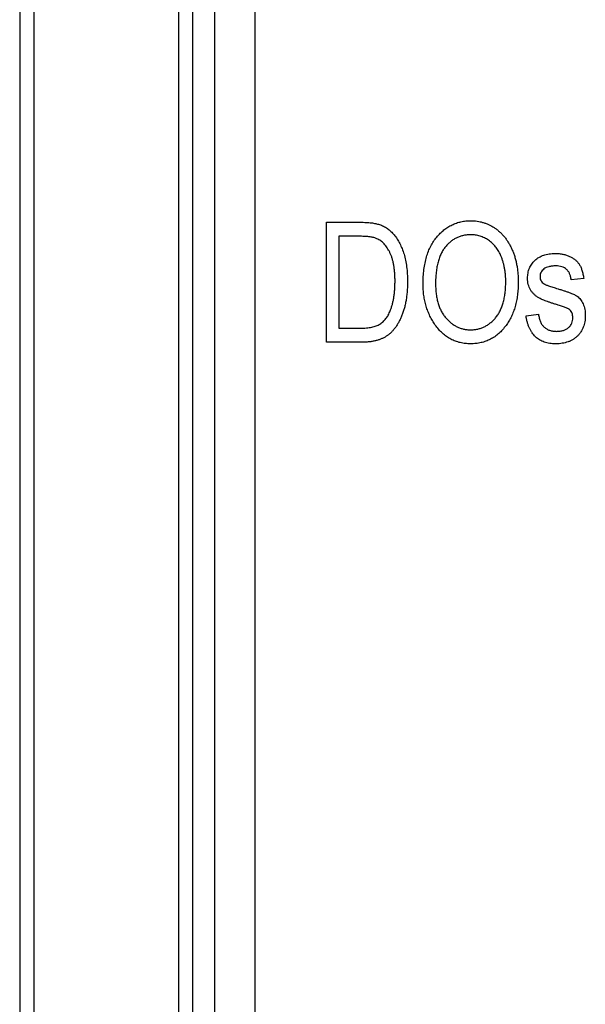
# Model space of a CAD drawing. Header units: millimetres. Extents: x 0 to 840, y 0 to 594.
# Tile 47 of 77: x 357 to 370, y 322 to 343. Entities that reach past the tile are written whole.
import ezdxf

# ---------------------------------------------------------------- set-up
doc = ezdxf.new("R2010")
doc.units = ezdxf.units.MM
doc.header["$LTSCALE"] = 2
doc.linetypes.add('SLD-Sólida', pattern=[0])

msp = doc.modelspace()

# ---------------------------------------------------------------- linework, layer by layer
at = {"color": 7, "linetype": 'SLD-Sólida', "lineweight": 25}
for p, q in [((357.45, 360.953), (357.45, 246.553)), ((357.75, 360.953), (357.75, 246.553)), ((360.85, 246.553), (360.85, 360.953)), ((361.15, 246.553), (361.15, 360.953)), ((361.625, 247.028), (361.625, 360.478)), ((362.476, 359.927), (362.476, 247.579)), ((364.01, 336.227), (364.01, 338.795)), ((364.01, 338.795), (364.734, 338.795)), ((364.727, 338.495), (364.277, 338.495)), ((364.277, 338.495), (364.277, 336.527)), ((369.513, 337.594), (369.246, 337.561)), ((368.279, 336.794), (368.546, 336.827)), ((364.277, 336.527), (364.735, 336.527)), ((364.767, 336.227), (364.01, 336.227))]:
    msp.add_line(p, q, dxfattribs=at)
for points, knots in [([(364.734, 338.795), (364.755, 338.795), (364.797, 338.795), (364.859, 338.792), (364.916, 338.789), (364.969, 338.784), (365.018, 338.777), (365.063, 338.769), (365.104, 338.759), (365.13, 338.751), (365.142, 338.748)], [0, 0, 0, 0, 0.157772, 0.305576, 0.444692, 0.574047, 0.693817, 0.803999, 0.906551, 1, 1, 1, 1]), ([(365.142, 338.748), (365.172, 338.736), (365.232, 338.713), (365.315, 338.663), (365.392, 338.599), (365.462, 338.524), (365.526, 338.436), (365.581, 338.338), (365.631, 338.23), (365.672, 338.111), (365.705, 337.981), (365.728, 337.839), (365.742, 337.686), (365.743, 337.58), (365.744, 337.525)], [0, 0, 0, 0, 0.066131, 0.132308, 0.200146, 0.270999, 0.345237, 0.422574, 0.50418, 0.590457, 0.682654, 0.781263, 0.886883, 1, 1, 1, 1]), ([(366.078, 337.477), (366.079, 337.53), (366.08, 337.632), (366.094, 337.781), (366.117, 337.921), (366.148, 338.052), (366.189, 338.173), (366.239, 338.285), (366.299, 338.387), (366.367, 338.479), (366.443, 338.561), (366.522, 338.633), (366.607, 338.693), (366.696, 338.742), (366.79, 338.782), (366.888, 338.808), (366.991, 338.826), (367.061, 338.828), (367.097, 338.829)], [0, 0, 0, 0, 0.0831852, 0.1619923, 0.2362501, 0.3066006, 0.3738553, 0.4379687, 0.4999537, 0.5603817, 0.618843, 0.6752009, 0.7297189, 0.7830267, 0.835926, 0.8894536, 0.9439516, 1, 1, 1, 1]), ([(367.097, 338.829), (367.12, 338.828), (367.166, 338.827), (367.234, 338.819), (367.301, 338.808), (367.366, 338.79), (367.43, 338.768), (367.492, 338.741), (367.552, 338.709), (367.611, 338.673), (367.667, 338.631), (367.721, 338.586), (367.772, 338.535), (367.819, 338.481), (367.863, 338.422), (367.904, 338.358), (367.943, 338.29), (367.978, 338.218), (368.011, 338.142), (368.037, 338.061), (368.061, 337.978), (368.079, 337.891), (368.095, 337.8), (368.105, 337.706), (368.111, 337.608), (368.112, 337.542), (368.112, 337.508)], [0, 0, 0, 0, 0.037489, 0.074043, 0.110401, 0.146275, 0.182347, 0.218654, 0.255048, 0.29221, 0.329619, 0.367494, 0.405648, 0.444493, 0.484025, 0.524424, 0.566244, 0.609506, 0.653743, 0.699185, 0.745652, 0.793413, 0.842454, 0.893364, 0.945752, 1, 1, 1, 1]), ([(367.099, 338.528), (367.072, 338.528), (367.019, 338.526), (366.942, 338.514), (366.868, 338.494), (366.798, 338.465), (366.732, 338.429), (366.669, 338.384), (366.61, 338.332), (366.555, 338.271), (366.505, 338.202), (366.462, 338.124), (366.425, 338.037), (366.396, 337.941), (366.372, 337.836), (366.356, 337.723), (366.346, 337.601), (366.345, 337.517), (366.345, 337.473)], [0, 0, 0, 0, 0.054958, 0.108338, 0.160038, 0.211331, 0.262842, 0.31496, 0.368738, 0.4245, 0.48267, 0.543455, 0.607661, 0.675971, 0.749032, 0.827205, 0.91052, 1, 1, 1, 1]), ([(367.734, 338.097), (367.719, 338.128), (367.689, 338.191), (367.628, 338.274), (367.558, 338.349), (367.477, 338.412), (367.39, 338.464), (367.296, 338.501), (367.199, 338.524), (367.132, 338.527), (367.099, 338.528)], [0, 0, 0, 0, 0.129102, 0.254604, 0.379848, 0.506381, 0.632576, 0.754673, 0.87651, 1, 1, 1, 1]), ([(365.091, 338.444), (365.08, 338.448), (365.059, 338.457), (365.024, 338.467), (364.985, 338.476), (364.941, 338.482), (364.894, 338.488), (364.842, 338.492), (364.786, 338.494), (364.747, 338.495), (364.727, 338.495)], [0, 0, 0, 0, 0.089412, 0.188138, 0.296721, 0.415342, 0.544765, 0.685005, 0.8376, 1, 1, 1, 1]), ([(365.477, 337.529), (365.477, 337.561), (365.477, 337.622), (365.471, 337.713), (365.463, 337.798), (365.451, 337.877), (365.436, 337.952), (365.418, 338.021), (365.396, 338.085), (365.371, 338.144), (365.342, 338.198), (365.313, 338.247), (365.28, 338.291), (365.247, 338.331), (365.211, 338.367), (365.173, 338.397), (365.133, 338.423), (365.105, 338.437), (365.091, 338.444)], [0, 0, 0, 0, 0.091032, 0.177222, 0.258684, 0.335146, 0.407719, 0.476122, 0.540297, 0.601557, 0.659401, 0.714078, 0.766407, 0.816147, 0.863628, 0.910312, 0.955289, 1, 1, 1, 1]), ([(368.313, 337.595), (368.313, 337.615), (368.314, 337.652), (368.322, 337.708), (368.333, 337.76), (368.351, 337.81), (368.373, 337.857), (368.401, 337.901), (368.432, 337.942), (368.469, 337.981), (368.51, 338.016), (368.556, 338.046), (368.604, 338.071), (368.657, 338.092), (368.714, 338.108), (368.774, 338.119), (368.838, 338.127), (368.882, 338.128), (368.905, 338.128)], [0, 0, 0, 0, 0.064451, 0.125896, 0.185982, 0.24377, 0.301627, 0.358932, 0.416828, 0.476314, 0.536399, 0.596246, 0.657221, 0.720234, 0.78541, 0.853326, 0.924557, 1, 1, 1, 1]), ([(368.905, 338.128), (368.933, 338.127), (368.988, 338.126), (369.068, 338.114), (369.143, 338.094), (369.212, 338.068), (369.275, 338.033), (369.33, 337.994), (369.378, 337.949), (369.418, 337.897), (369.451, 337.837), (369.477, 337.766), (369.499, 337.684), (369.509, 337.625), (369.513, 337.594)], [0, 0, 0, 0, 0.094073, 0.1831755, 0.2679104, 0.3502285, 0.4291736, 0.5035546, 0.5753117, 0.6455358, 0.7193293, 0.8027222, 0.8958491, 1, 1, 1, 1]), ([(367.846, 337.516), (367.845, 337.543), (367.845, 337.596), (367.839, 337.674), (367.831, 337.75), (367.818, 337.823), (367.802, 337.895), (367.784, 337.964), (367.761, 338.032), (367.743, 338.075), (367.734, 338.097)], [0, 0, 0, 0, 0.134837, 0.265565, 0.394236, 0.519443, 0.642214, 0.762831, 0.882146, 1, 1, 1, 1]), ([(368.914, 337.861), (368.887, 337.861), (368.838, 337.859), (368.769, 337.847), (368.71, 337.828), (368.662, 337.799), (368.625, 337.765), (368.599, 337.725), (368.582, 337.681), (368.58, 337.649), (368.579, 337.633)], [0, 0, 0, 0, 0.174474, 0.326932, 0.461417, 0.580744, 0.691024, 0.792758, 0.893922, 1, 1, 1, 1]), ([(369.246, 337.561), (369.243, 337.585), (369.236, 337.629), (369.215, 337.692), (369.185, 337.744), (369.147, 337.788), (369.1, 337.821), (369.045, 337.845), (368.982, 337.859), (368.937, 337.86), (368.914, 337.861)], [0, 0, 0, 0, 0.142912, 0.27162, 0.39053, 0.503338, 0.615148, 0.732148, 0.859165, 1, 1, 1, 1]), ([(365.744, 337.525), (365.744, 337.489), (365.743, 337.419), (365.737, 337.316), (365.727, 337.217), (365.713, 337.123), (365.696, 337.032), (365.674, 336.946), (365.648, 336.864), (365.618, 336.786), (365.586, 336.712), (365.55, 336.645), (365.513, 336.582), (365.472, 336.526), (365.431, 336.474), (365.386, 336.428), (365.34, 336.388), (365.29, 336.353), (365.238, 336.323), (365.182, 336.297), (365.122, 336.275), (365.058, 336.258), (364.991, 336.244), (364.92, 336.234), (364.845, 336.228), (364.793, 336.227), (364.767, 336.227)], [0, 0, 0, 0, 0.057751, 0.113606, 0.167109, 0.218932, 0.268591, 0.31682, 0.36323, 0.408426, 0.451924, 0.493247, 0.532422, 0.570011, 0.605643, 0.639902, 0.673049, 0.7054, 0.73782, 0.771086, 0.805305, 0.840977, 0.878099, 0.916777, 0.957454, 1, 1, 1, 1]), ([(365.375, 336.901), (365.383, 336.924), (365.4, 336.969), (365.421, 337.039), (365.438, 337.113), (365.453, 337.19), (365.463, 337.27), (365.472, 337.353), (365.476, 337.44), (365.477, 337.499), (365.477, 337.529)], [0, 0, 0, 0, 0.111644, 0.225641, 0.344481, 0.466467, 0.593167, 0.723435, 0.859768, 1, 1, 1, 1]), ([(366.338, 336.596), (366.317, 336.627), (366.275, 336.689), (366.223, 336.788), (366.178, 336.891), (366.141, 336.999), (366.112, 337.112), (366.092, 337.229), (366.08, 337.352), (366.079, 337.435), (366.078, 337.477)], [0, 0, 0, 0, 0.119865, 0.239021, 0.359549, 0.481025, 0.605473, 0.732971, 0.864251, 1, 1, 1, 1]), ([(366.345, 337.473), (366.345, 337.435), (366.347, 337.362), (366.357, 337.255), (366.374, 337.154), (366.398, 337.061), (366.428, 336.973), (366.466, 336.892), (366.51, 336.817), (366.562, 336.75), (366.617, 336.69), (366.676, 336.637), (366.739, 336.594), (366.803, 336.557), (366.872, 336.528), (366.943, 336.509), (367.017, 336.496), (367.067, 336.494), (367.093, 336.494)], [0, 0, 0, 0, 0.082023, 0.159802, 0.233402, 0.303224, 0.370137, 0.434703, 0.497226, 0.55843, 0.61805, 0.675057, 0.730086, 0.783881, 0.837062, 0.89041, 0.944383, 1, 1, 1, 1]), ([(367.093, 336.494), (367.119, 336.495), (367.171, 336.496), (367.246, 336.508), (367.319, 336.529), (367.388, 336.557), (367.454, 336.594), (367.516, 336.639), (367.575, 336.692), (367.631, 336.753), (367.682, 336.822), (367.726, 336.898), (367.763, 336.983), (367.793, 337.075), (367.817, 337.175), (367.833, 337.282), (367.844, 337.396), (367.845, 337.476), (367.846, 337.516)], [0, 0, 0, 0, 0.054921, 0.108599, 0.161031, 0.212837, 0.265715, 0.319184, 0.374597, 0.432566, 0.492457, 0.554225, 0.61856, 0.686314, 0.757788, 0.833648, 0.914417, 1, 1, 1, 1]), ([(368.112, 337.508), (368.112, 337.462), (368.11, 337.372), (368.098, 337.24), (368.077, 337.115), (368.049, 336.996), (368.012, 336.883), (367.967, 336.777), (367.914, 336.677), (367.872, 336.616), (367.851, 336.586)], [0, 0, 0, 0, 0.141697, 0.277473, 0.407513, 0.532866, 0.653712, 0.77105, 0.886305, 1, 1, 1, 1]), ([(368.967, 337.023), (368.943, 337.03), (368.896, 337.044), (368.829, 337.066), (368.768, 337.086), (368.713, 337.106), (368.664, 337.125), (368.621, 337.143), (368.584, 337.16), (368.543, 337.182), (368.497, 337.211), (368.449, 337.252), (368.408, 337.298), (368.374, 337.349), (368.346, 337.405), (368.327, 337.466), (368.314, 337.529), (368.313, 337.573), (368.313, 337.595)], [0, 0, 0, 0, 0.080352, 0.154093, 0.221757, 0.283021, 0.338445, 0.387866, 0.430821, 0.468129, 0.535543, 0.600945, 0.665462, 0.730285, 0.795797, 0.861555, 0.929669, 1, 1, 1, 1]), ([(368.579, 337.633), (368.58, 337.617), (368.582, 337.587), (368.599, 337.544), (368.626, 337.506), (368.651, 337.487), (368.664, 337.478)], [0, 0, 0, 0, 0.255815, 0.494541, 0.73921, 1, 1, 1, 1]), ([(368.664, 337.478), (368.669, 337.475), (368.681, 337.468), (368.703, 337.457), (368.731, 337.446), (368.765, 337.434), (368.806, 337.419), (368.853, 337.405), (368.906, 337.388), (368.943, 337.377), (368.963, 337.371)], [0, 0, 0, 0, 0.056471, 0.132656, 0.22815, 0.341626, 0.476804, 0.631661, 0.805174, 1, 1, 1, 1]), ([(368.963, 337.371), (368.989, 337.363), (369.038, 337.348), (369.107, 337.326), (369.169, 337.305), (369.224, 337.284), (369.271, 337.265), (369.311, 337.248), (369.344, 337.231), (369.377, 337.21), (369.411, 337.181), (369.445, 337.141), (369.476, 337.097), (369.502, 337.046), (369.522, 336.991), (369.537, 336.93), (369.545, 336.865), (369.546, 336.819), (369.547, 336.796)], [0, 0, 0, 0, 0.0887593, 0.1689625, 0.2411823, 0.3054517, 0.3618174, 0.4095903, 0.4498905, 0.481884, 0.5388944, 0.5962186, 0.6555884, 0.7174325, 0.7822401, 0.8501535, 0.9224621, 1, 1, 1, 1]), ([(364.735, 336.527), (364.757, 336.527), (364.801, 336.528), (364.864, 336.532), (364.923, 336.539), (364.978, 336.549), (365.028, 336.561), (365.075, 336.576), (365.117, 336.594), (365.155, 336.615), (365.191, 336.64), (365.223, 336.667), (365.254, 336.698), (365.283, 336.732), (365.309, 336.769), (365.333, 336.81), (365.356, 336.854), (365.369, 336.885), (365.375, 336.901)], [0, 0, 0, 0, 0.083908, 0.162762, 0.236728, 0.306115, 0.371093, 0.431344, 0.488723, 0.542852, 0.5957, 0.64832, 0.702578, 0.757946, 0.814792, 0.873677, 0.93562, 1, 1, 1, 1]), ([(369.219, 336.919), (369.215, 336.923), (369.205, 336.931), (369.186, 336.942), (369.162, 336.954), (369.133, 336.967), (369.099, 336.979), (369.06, 336.994), (369.015, 337.008), (368.984, 337.018), (368.967, 337.023)], [0, 0, 0, 0, 0.0610042, 0.1413952, 0.2376911, 0.352034, 0.4865135, 0.6384007, 0.8107359, 1, 1, 1, 1]), ([(369.28, 336.75), (369.279, 336.767), (369.278, 336.8), (369.266, 336.847), (369.247, 336.887), (369.228, 336.909), (369.219, 336.919)], [0, 0, 0, 0, 0.2800025, 0.5331785, 0.7691213, 1, 1, 1, 1]), ([(368.916, 336.193), (368.893, 336.194), (368.85, 336.194), (368.786, 336.202), (368.726, 336.213), (368.67, 336.23), (368.617, 336.25), (368.569, 336.277), (368.523, 336.307), (368.481, 336.343), (368.443, 336.383), (368.409, 336.428), (368.377, 336.477), (368.351, 336.532), (368.327, 336.59), (368.308, 336.654), (368.29, 336.722), (368.283, 336.769), (368.279, 336.794)], [0, 0, 0, 0, 0.068561, 0.133773, 0.196457, 0.256248, 0.314407, 0.370936, 0.426915, 0.483126, 0.539544, 0.597582, 0.656998, 0.719249, 0.783869, 0.852279, 0.923955, 1, 1, 1, 1]), ([(368.546, 336.827), (368.548, 336.812), (368.552, 336.783), (368.562, 336.741), (368.573, 336.702), (368.587, 336.665), (368.604, 336.632), (368.622, 336.602), (368.644, 336.575), (368.676, 336.543), (368.722, 336.509), (368.785, 336.48), (368.857, 336.463), (368.907, 336.461), (368.934, 336.46)], [0, 0, 0, 0, 0.076125, 0.148748, 0.217156, 0.282006, 0.343851, 0.403598, 0.461555, 0.518493, 0.630526, 0.746059, 0.86749, 1, 1, 1, 1]), ([(369.547, 336.796), (369.546, 336.774), (369.545, 336.731), (369.537, 336.668), (369.524, 336.609), (369.506, 336.552), (369.481, 336.499), (369.453, 336.449), (369.418, 336.403), (369.378, 336.359), (369.334, 336.32), (369.286, 336.286), (369.234, 336.258), (369.177, 336.234), (369.117, 336.216), (369.053, 336.203), (368.986, 336.195), (368.939, 336.194), (368.916, 336.193)], [0, 0, 0, 0, 0.066737, 0.13074, 0.192623, 0.252708, 0.311444, 0.36954, 0.428181, 0.487741, 0.547735, 0.607351, 0.667752, 0.729185, 0.792804, 0.858714, 0.927446, 1, 1, 1, 1]), ([(368.934, 336.46), (368.96, 336.461), (369.009, 336.463), (369.079, 336.478), (369.14, 336.504), (369.19, 336.54), (369.23, 336.584), (369.259, 336.634), (369.277, 336.69), (369.279, 336.73), (369.28, 336.75)], [0, 0, 0, 0, 0.154221, 0.291863, 0.419157, 0.54044, 0.656648, 0.767859, 0.880466, 1, 1, 1, 1]), ([(367.095, 336.193), (367.057, 336.195), (366.982, 336.197), (366.872, 336.216), (366.768, 336.248), (366.669, 336.292), (366.577, 336.35), (366.49, 336.42), (366.409, 336.502), (366.362, 336.564), (366.338, 336.596)], [0, 0, 0, 0, 0.128464, 0.252118, 0.373476, 0.493004, 0.613709, 0.737277, 0.865504, 1, 1, 1, 1]), ([(367.851, 336.586), (367.826, 336.555), (367.779, 336.494), (367.698, 336.414), (367.611, 336.345), (367.519, 336.29), (367.421, 336.247), (367.317, 336.216), (367.208, 336.197), (367.133, 336.195), (367.095, 336.193)], [0, 0, 0, 0, 0.13377, 0.261469, 0.385499, 0.506358, 0.625933, 0.746904, 0.87098, 1, 1, 1, 1])]:
    msp.add_open_spline(points, degree=3, knots=knots, dxfattribs=at)

doc.saveas('drawing.dxf')
